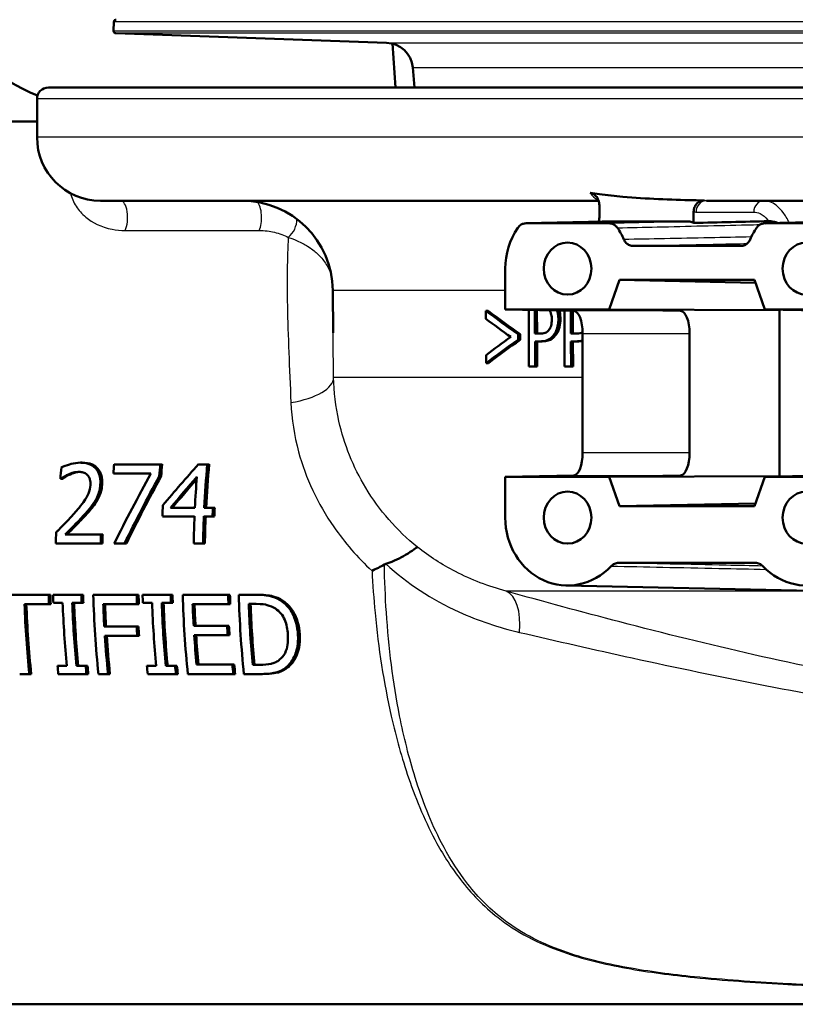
# Model space of a CAD drawing. Header units: millimetres. Extents: x 100 to 2000, y 93 to 2870.
# Tile 7 of 32: x 589 to 623, y 1505 to 1548. Entities that reach past the tile are written whole.
import ezdxf

# ---------------------------------------------------------------- set-up
doc = ezdxf.new("R2010")
doc.units = ezdxf.units.MM
doc.header["$LTSCALE"] = 10
for name, color, linetype, lineweight in [('Hatch', 7, 'Continuous', 9), ('Visible Edges(ISO)', 7, 'Continuous', 50), ('Visible Tangent Edges(ISO)', 7, 'Continuous', 25)]:
    doc.layers.add(name, color=color, linetype=linetype, lineweight=lineweight)

msp = doc.modelspace()

# ---------------------------------------------------------------- hatches: boundary and pattern name
at = {"layer": 'Hatch'}
h = msp.add_hatch(dxfattribs=at)
h.set_pattern_fill('ANSI31', color=256, scale=254, angle=90, style=0)
h.set_pattern_definition([(135, (0, 0), (-22.45064, -22.45064), [])])
edge = h.paths.add_edge_path()
edge.add_line((590.425, 1545.3), (605.755, 1545.3))
edge.add_line((605.755, 1545.3), (605.619, 1547.242))
edge.add_ellipse((605.321, 1546.079), major_axis=(1.199, -0.042), ratio=1, start_angle=77.607, end_angle=90)
edge.add_line((605.363, 1547.278), (593.404, 1547.696))
edge.add_ellipse((593.408, 1547.796), major_axis=(-0.0999, 0.0035), ratio=1, start_angle=0, end_angle=90, ccw=False)
edge.add_line((593.308, 1547.8), (593.322, 1548.199))
edge.add_ellipse((593.422, 1548.196), major_axis=(0.0035, 0.0999), ratio=1, start_angle=2, end_angle=90, ccw=False)
edge.add_line((593.422, 1548.296), (605.546, 1548.296))
edge.add_line((605.546, 1548.296), (605.475, 1549.303))
edge.add_ellipse((604.478, 1549.234), major_axis=(-0.07, 0.998), ratio=1, start_angle=270, end_angle=341)
edge.add_line((604.736, 1550.2), (594.691, 1552.891))
edge.add_ellipse((594.95, 1553.857), major_axis=(-0.966, 0.259), ratio=1, start_angle=54.5, end_angle=90, ccw=False)
edge.add_line((594.178, 1553.221), (592.514, 1555.24))
edge.add_ellipse((593.286, 1555.876), major_axis=(-0.636, 0.772), ratio=1, start_angle=54.5, end_angle=90, ccw=False)
edge.add_line((592.288, 1555.806), (592.141, 1557.903))
edge.add_ellipse((588.65, 1557.659), major_axis=(-0.244, 3.491), ratio=1, start_angle=270, end_angle=353)
edge.add_line((588.833, 1561.154), (564.358, 1562.436))
edge.add_spline(control_points=[(564.358, 1562.436), (562.726, 1562.522), (561.119, 1562.874), (558.081, 1564.082), (556.672, 1564.93), (553.938, 1567.254), (552.712, 1568.798), (550.919, 1572.269), (550.371, 1574.163), (550.201, 1576.109)], knot_values=[-2.152597, -2.152597, -2.152597, -2.152597, -1.662265, -1.662265, -1.171933, -1.171933, -0.585967, -0.585967, 0, 0, 0, 0], degree=3, periodic=0)
edge.add_line((550.201, 1576.109), (534.986, 1750.016))
edge.add_ellipse((533.491, 1749.885), major_axis=(-0.131, 1.494), ratio=1, start_angle=270, end_angle=354.5)
edge.add_line((533.504, 1751.385), (525.02, 1751.459))
edge.add_line((525.02, 1751.459), (516.067, 1751.538))
edge.add_line((516.067, 1751.538), (516.011, 1745.038))
edge.add_line((516.011, 1745.038), (517.725, 1745.023))
edge.add_ellipse((517.716, 1744.023), major_axis=(1, -0.009), ratio=1, start_angle=10, end_angle=90, ccw=False)
edge.add_line((518.702, 1744.188), (518.914, 1742.926))
edge.add_ellipse((519.407, 1743.008), major_axis=(0.083, -0.493), ratio=1, start_angle=270, end_angle=350)
edge.add_line((519.402, 1742.508), (525.54, 1742.455))
edge.add_ellipse((525.501, 1737.955), major_axis=(4.5, -0.039), ratio=1, start_angle=5.5, end_angle=90, ccw=False)
edge.add_line((529.984, 1738.347), (544.563, 1571.702))
edge.add_spline(control_points=[(544.563, 1571.702), (544.753, 1569.531), (545.297, 1567.405), (547.048, 1563.414), (548.244, 1561.575), (551.468, 1558.041), (553.582, 1556.478), (558.29, 1554.251), (560.84, 1553.608), (563.44, 1553.472)], knot_values=[-2.870129, -2.870129, -2.870129, -2.870129, -2.216354, -2.216354, -1.562578, -1.562578, -0.781289, -0.781289, 0, 0, 0, 0], degree=3, periodic=0)
edge.add_line((563.44, 1553.472), (577.941, 1552.712))
edge.add_ellipse((577.418, 1542.726), major_axis=(9.986, -0.523), ratio=1, start_angle=37.8602, end_angle=90, ccw=False)
edge.add_ellipse((593.829, 1554.157), major_axis=(5.716, -8.205), ratio=1, start_angle=270, end_angle=302.2923)
edge.add_ellipse((590.425, 1544.8), major_axis=(0.143, 0.479), ratio=1, start_angle=16.5598, end_angle=90, ccw=False)
edge = h.paths.add_edge_path()
edge.add_line((476.022, 1751.887), (467.538, 1751.961))
edge.add_ellipse((467.564, 1754.961), major_axis=(-3, 0.026), ratio=1, start_angle=5.5, end_angle=90, ccw=False)
edge.add_line((464.576, 1754.699), (464.145, 1759.622))
edge.add_ellipse((462.651, 1759.492), major_axis=(-0.131, 1.494), ratio=1, start_angle=270, end_angle=355)
edge.add_line((462.651, 1760.992), (447.525, 1760.992))
edge.add_line((447.525, 1760.992), (447.525, 1754.992))
edge.add_line((447.525, 1754.992), (449.025, 1754.992))
edge.add_line((449.025, 1754.992), (453.025, 1754.992))
edge.add_ellipse((453.025, 1753.992), major_axis=(1, 0), ratio=1, start_angle=0, end_angle=90, ccw=False)
edge.add_line((454.025, 1753.992), (454.025, 1744.041))
edge.add_line((454.025, 1744.041), (455.854, 1737.215))
edge.add_ellipse((458.752, 1737.992), major_axis=(0.776, -2.898), ratio=1, start_angle=270, end_angle=345)
edge.add_line((458.752, 1734.992), (460.898, 1734.992))
edge.add_ellipse((460.898, 1737.992), major_axis=(3, 0), ratio=1, start_angle=270, end_angle=345.7615)
edge.add_line((463.806, 1737.254), (464.487, 1739.937))
edge.add_ellipse((468.364, 1738.953), major_axis=(0.984, 3.877), ratio=1, start_angle=13.7385, end_angle=90, ccw=False)
edge.add_line((468.399, 1742.953), (481.483, 1742.839))
edge.add_ellipse((481.488, 1743.339), major_axis=(0.5, -0.004), ratio=1, start_angle=270, end_angle=350)
edge.add_line((481.979, 1743.248), (482.212, 1744.506))
edge.add_ellipse((483.196, 1744.324), major_axis=(0.182, 0.983), ratio=1, start_angle=10, end_angle=90, ccw=False)
edge.add_line((483.204, 1745.324), (484.919, 1745.309))
edge.add_line((484.919, 1745.309), (484.975, 1751.809))
edge.add_line((484.975, 1751.809), (476.022, 1751.887))
edge = h.paths.add_edge_path()
edge.add_line((705.458, 1545.3), (710.425, 1545.3))
edge.add_ellipse((710.425, 1544.8), major_axis=(0.5, 0), ratio=1, start_angle=16.5598, end_angle=90, ccw=False)
edge.add_ellipse((707.022, 1554.157), major_axis=(9.215, 3.883), ratio=1, start_angle=270, end_angle=302.2923)
edge.add_ellipse((723.433, 1542.726), major_axis=(5.716, 8.205), ratio=1, start_angle=37.8602, end_angle=90, ccw=False)
edge.add_line((722.909, 1552.712), (905.381, 1562.275))
edge.add_spline(control_points=[(905.381, 1562.275), (907.557, 1562.389), (909.7, 1562.858), (913.75, 1564.469), (915.63, 1565.6), (919.274, 1568.699), (920.909, 1570.757), (923.299, 1575.385), (924.031, 1577.91), (924.258, 1580.505)], knot_values=[-2.870129, -2.870129, -2.870129, -2.870129, -2.216354, -2.216354, -1.562578, -1.562578, -0.781289, -0.781289, 0, 0, 0, 0], degree=3, periodic=0)
edge.add_line((924.258, 1580.505), (935.37, 1707.523))
edge.add_ellipse((1034.99, 1698.808), major_axis=(8.716, 99.619), ratio=1, start_angle=77, end_angle=90, ccw=False)
edge.add_line((939.884, 1729.71), (941.439, 1734.494))
edge.add_ellipse((922.418, 1740.674), major_axis=(6.18, 19.021), ratio=1, start_angle=270, end_angle=273)
edge.add_line((941.736, 1735.498), (944.025, 1744.041))
edge.add_line((944.025, 1744.041), (944.025, 1753.992))
edge.add_ellipse((945.025, 1753.992), major_axis=(0, 1), ratio=1, start_angle=0, end_angle=90, ccw=False)
edge.add_line((945.025, 1754.992), (949.025, 1754.992))
edge.add_line((949.025, 1754.992), (950.525, 1754.992))
edge.add_line((950.525, 1754.992), (950.525, 1760.992))
edge.add_line((950.525, 1760.992), (935.4, 1760.992))
edge.add_ellipse((935.4, 1759.492), major_axis=(-1.5, 0), ratio=1, start_angle=270, end_angle=355)
edge.add_line((933.906, 1759.622), (918.62, 1584.911))
edge.add_spline(control_points=[(918.62, 1584.911), (918.478, 1583.283), (918.07, 1581.689), (916.757, 1578.696), (915.86, 1577.316), (913.442, 1574.666), (911.856, 1573.494), (908.325, 1571.824), (906.413, 1571.342), (904.462, 1571.239)], knot_values=[-2.152597, -2.152597, -2.152597, -2.152597, -1.662265, -1.662265, -1.171933, -1.171933, -0.585967, -0.585967, 0, 0, 0, 0], degree=3, periodic=0)
edge.add_line((904.462, 1571.239), (712.018, 1561.154))
edge.add_ellipse((712.201, 1557.659), major_axis=(-3.495, -0.183), ratio=1, start_angle=270, end_angle=353)
edge.add_line((708.709, 1557.903), (708.563, 1555.806))
edge.add_ellipse((707.565, 1555.876), major_axis=(-0.07, -0.998), ratio=1, start_angle=54.5, end_angle=90, ccw=False)
edge.add_line((708.337, 1555.24), (706.673, 1553.221))
edge.add_ellipse((705.901, 1553.857), major_axis=(-0.636, -0.772), ratio=1, start_angle=54.5, end_angle=90, ccw=False)
edge.add_line((706.16, 1552.891), (696.114, 1550.2))
edge.add_ellipse((696.373, 1549.234), major_axis=(-0.966, -0.259), ratio=1, start_angle=270, end_angle=341)
edge.add_line((695.376, 1549.303), (695.305, 1548.296))
edge.add_line((695.305, 1548.296), (707.429, 1548.296))
edge.add_ellipse((707.429, 1548.196), major_axis=(0.1, 0), ratio=1, start_angle=2, end_angle=90, ccw=False)
edge.add_line((707.529, 1548.199), (707.543, 1547.8))
edge.add_ellipse((707.443, 1547.796), major_axis=(0.0035, -0.0999), ratio=1, start_angle=0, end_angle=90, ccw=False)
edge.add_line((707.446, 1547.696), (695.488, 1547.278))
edge.add_ellipse((695.53, 1546.079), major_axis=(1.162, 0.298), ratio=1, start_angle=77.607, end_angle=90)
edge.add_line((695.231, 1547.242), (695.096, 1545.3))
edge.add_line((695.096, 1545.3), (705.458, 1545.3))

# ---------------------------------------------------------------- linework, layer by layer
at = {"layer": 'Visible Edges(ISO)'}
for p, q in [((593.322, 1548.199), (593.308, 1547.8)), ((605.363, 1547.278), (593.404, 1547.696)), ((605.755, 1545.3), (605.619, 1547.242)), ((606.594, 1545.3), (606.516, 1546.184)), ((590.425, 1545.3), (705.458, 1545.3)), ((589.925, 1543.1), (589.925, 1544.8)), ((584.844, 1543.8), (589.925, 1543.8)), ((614.725, 1540.3), (592.725, 1540.3)), ((708.125, 1540.3), (619.483, 1540.3)), ((614.758, 1539.562), (614.758, 1540.095)), ((618.922, 1539.319), (618.922, 1539.809)), ((618.709, 1539.376), (614.971, 1539.376)), ((615.189, 1539.3), (611.52, 1539.3)), ((625.737, 1539.3), (622.068, 1539.3)), ((621.002, 1538.3), (616.255, 1538.3)), ((610.603, 1537.3), (610.603, 1535.5)), ((615.189, 1535.5), (615.647, 1536.8)), ((615.647, 1536.8), (621.609, 1536.8)), ((615.647, 1536.8), (621.655, 1536.67)), ((621.609, 1536.8), (622.068, 1535.5)), ((602.998, 1534.458), (602.982, 1536.334)), ((609.75, 1535.433), (609.751, 1535.076)), ((609.75, 1535.433), (609.847, 1535.433)), ((610.603, 1535.5), (615.189, 1535.5)), ((613.632, 1535.432), (610.603, 1535.5)), ((611.639, 1535.476), (611.649, 1532.968)), ((611.914, 1534.426), (611.91, 1535.47)), ((612.003, 1535.468), (612.007, 1534.426)), ((613.214, 1535.441), (613.224, 1532.968)), ((613.501, 1534.426), (613.497, 1535.435)), ((613.586, 1535.433), (613.59, 1534.426)), ((615.189, 1535.5), (622.707, 1535.47)), ((618.342, 1535.432), (615.189, 1535.5)), ((622.068, 1535.5), (625.097, 1535.432)), ((622.068, 1535.5), (626.654, 1535.5)), ((622.713, 1535.485), (622.707, 1535.47)), ((622.707, 1535.47), (622.707, 1528.129)), ((611.167, 1534.159), (611.166, 1534.4)), ((611.166, 1534.4), (611.26, 1534.4)), ((611.167, 1534.159), (611.261, 1534.159)), ((611.26, 1534.4), (611.261, 1534.159)), ((611.914, 1534.426), (612.101, 1534.426)), ((613.501, 1534.426), (613.695, 1534.426)), ((614.019, 1529.167), (614.019, 1534.432)), ((618.745, 1529.167), (618.745, 1534.432)), ((611.92, 1532.968), (611.916, 1534.086)), ((612.147, 1534.086), (611.916, 1534.086)), ((612.008, 1534.086), (612.013, 1532.968)), ((612.147, 1534.086), (612.239, 1534.086)), ((613.506, 1532.968), (613.502, 1534.086)), ((613.743, 1534.086), (613.502, 1534.086)), ((613.592, 1534.086), (613.596, 1532.968)), ((613.743, 1534.086), (613.832, 1534.086)), ((609.758, 1533.483), (609.759, 1533.126)), ((609.759, 1533.126), (609.857, 1533.126)), ((611.92, 1532.968), (611.649, 1532.968)), ((611.92, 1532.968), (612.013, 1532.968)), ((613.506, 1532.968), (613.224, 1532.968)), ((613.506, 1532.968), (613.596, 1532.968)), ((591.84, 1528.727), (591.922, 1528.727)), ((595.369, 1528.653), (593.332, 1528.653)), ((595.369, 1528.653), (595.451, 1528.653)), ((597.445, 1528.653), (597.049, 1528.653)), ((597.445, 1528.653), (597.527, 1528.653)), ((593.297, 1528.242), (594.954, 1528.242)), ((595.325, 1528.129), (595.406, 1528.129)), ((610.603, 1528.1), (613.632, 1528.167)), ((610.603, 1528.1), (610.603, 1526.3)), ((615.189, 1528.1), (610.603, 1528.1)), ((615.189, 1528.1), (618.342, 1528.167)), ((615.189, 1528.1), (622.707, 1528.129)), ((615.647, 1526.8), (615.189, 1528.1)), ((622.068, 1528.1), (621.609, 1526.8)), ((625.097, 1528.167), (622.068, 1528.1)), ((626.654, 1528.1), (622.068, 1528.1)), ((622.707, 1528.129), (622.713, 1528.114)), ((590.958, 1528.018), (590.982, 1528.018)), ((590.982, 1528.018), (591.063, 1528.018)), ((596.897, 1526.733), (595.818, 1526.733)), ((597.693, 1526.733), (597.311, 1526.733)), ((597.693, 1526.733), (597.774, 1526.733)), ((615.647, 1526.8), (621.655, 1526.929)), ((621.609, 1526.8), (615.647, 1526.8)), ((595.462, 1526.356), (596.88, 1526.356)), ((597.294, 1526.356), (597.676, 1526.356)), ((597.676, 1526.356), (597.756, 1526.356)), ((592.745, 1525.559), (591.169, 1525.559)), ((592.745, 1525.559), (592.825, 1525.559)), ((590.757, 1525.153), (592.737, 1525.153)), ((592.737, 1525.153), (592.817, 1525.153)), ((593.335, 1525.153), (593.793, 1525.153)), ((593.793, 1525.153), (593.873, 1525.153)), ((596.845, 1525.153), (597.258, 1525.153)), ((597.258, 1525.153), (597.338, 1525.153)), ((615.601, 1524.3), (621.656, 1524.3)), ((613.299, 1523.3), (624.135, 1523.063)), ((590.437, 1522.891), (587.856, 1522.891)), ((590.437, 1522.891), (590.517, 1522.891)), ((591.881, 1522.891), (590.637, 1522.891)), ((591.881, 1522.891), (591.961, 1522.891)), ((594.329, 1522.891), (592.409, 1522.891)), ((594.329, 1522.891), (594.409, 1522.891)), ((595.83, 1522.891), (594.586, 1522.891)), ((595.83, 1522.891), (595.91, 1522.891)), ((598.366, 1522.891), (596.358, 1522.891)), ((598.366, 1522.891), (598.446, 1522.891)), ((599.565, 1522.891), (598.834, 1522.891)), ((599.565, 1522.891), (599.645, 1522.891)), ((589.373, 1522.477), (590.45, 1522.477)), ((590.45, 1522.477), (590.53, 1522.477)), ((590.649, 1522.533), (591.057, 1522.533)), ((591.484, 1522.533), (591.892, 1522.533)), ((591.892, 1522.533), (591.972, 1522.533)), ((592.849, 1522.477), (594.342, 1522.477)), ((594.342, 1522.477), (594.422, 1522.477)), ((594.598, 1522.533), (595.006, 1522.533)), ((595.433, 1522.533), (595.841, 1522.533)), ((595.841, 1522.533), (595.921, 1522.533)), ((596.798, 1522.477), (598.38, 1522.477)), ((598.38, 1522.477), (598.46, 1522.477)), ((599.274, 1522.488), (599.599, 1522.488)), ((598.318, 1521.518), (596.843, 1521.518)), ((598.318, 1521.518), (598.399, 1521.518)), ((594.326, 1521.49), (592.896, 1521.49)), ((592.921, 1521.075), (594.352, 1521.075)), ((594.326, 1521.49), (594.407, 1521.49)), ((594.352, 1521.075), (594.433, 1521.075)), ((596.868, 1521.104), (598.343, 1521.104)), ((598.343, 1521.104), (598.424, 1521.104)), ((598.553, 1519.805), (596.971, 1519.805)), ((598.553, 1519.805), (598.635, 1519.805)), ((599.774, 1519.793), (599.449, 1519.793)), ((589.161, 1519.391), (589.587, 1519.391)), ((589.587, 1519.391), (589.67, 1519.391)), ((591.238, 1519.748), (590.829, 1519.748)), ((590.865, 1519.391), (592.108, 1519.391)), ((592.073, 1519.748), (591.664, 1519.748)), ((592.073, 1519.748), (592.155, 1519.748)), ((592.108, 1519.391), (592.19, 1519.391)), ((592.636, 1519.391), (593.063, 1519.391)), ((593.063, 1519.391), (593.145, 1519.391)), ((595.187, 1519.748), (594.778, 1519.748)), ((594.814, 1519.391), (596.057, 1519.391)), ((596.022, 1519.748), (595.614, 1519.748)), ((596.022, 1519.748), (596.104, 1519.748)), ((596.057, 1519.391), (596.139, 1519.391)), ((596.585, 1519.391), (598.594, 1519.391)), ((598.594, 1519.391), (598.676, 1519.391)), ((599.062, 1519.391), (599.801, 1519.391)), ((599.801, 1519.391), (599.883, 1519.391)), ((600.91, 1519.671), (600.992, 1519.671)), ((584.844, 1504.8), (627.727, 1504.8))]:
    msp.add_line(p, q, dxfattribs=at)
for centre, radius, start, end in [((593.829, 1554.157), 10, 214.8602, 247.1526), ((593.422, 1548.196), 0.1, 90, 178), ((593.408, 1547.796), 0.1, 178, 268), ((605.321, 1546.079), 1.2, 5, 88), ((590.425, 1544.8), 0.5, 90, 180), ((592.725, 1543.1), 2.8, 180, 270), ((598.982, 1536.3), 4, 0.5, 90)]:
    msp.add_arc(centre, radius, start, end, dxfattribs=at)
for centre, major_axis, ratio, start_param, end_param in [((613.354, 1537.3), (0, -3), 0.917216, 4.068884, 4.712389), ((613.354, 1537.3), (0, 3), 0.917216, 5.155297, 5.355894), ((623.902, 1537.3), (0, -3), 0.917216, 4.068884, 4.269481), ((650.244, 1522.428), (-47.4, 21.408), 0.158823, 0.622403, 0.676948), ((650.244, 1522.428), (-47.201, 21.318), 0.158823, 0.619423, 0.674301), ((613.628, 1534.432), (0, -1), 0.390385, 1.570796, 3.132866), ((618.338, 1534.432), (0, 1), 0.406394, 4.712389, 6.274459), ((650.245, 1522.168), (-47.401, 21.238), 0.158024, 0.621407, 0.663867), ((650.607, 1546.617), (-47.613, -21.402), 0.158345, 5.625917, 5.668386), ((650.608, 1546.32), (-47.608, -21.502), 0.158823, 5.61333, 5.667893), ((650.607, 1546.32), (-47.409, -21.412), 0.158823, 5.615966, 5.670862), ((613.628, 1529.167), (0, -1), 0.390385, 0.008727, 1.570796), ((618.338, 1529.167), (0, 1), 0.406394, 3.150319, 4.712389), ((598.666, 1524.3), (0, -19.7), 0.398389, 4.496625, 4.522495), ((600.986, 1524.3), (0, -19.7), 0.398389, 4.489544, 4.5109), ((603.023, 1524.3), (0, 19.7), 0.398389, 1.347952, 1.375182), ((603.023, 1524.3), (0, -19.5), 0.398389, 4.48722, 4.514742), ((601.238, 1524.3), (-16.943, -19.295), 0.23448, 4.692604, 4.785648), ((605.099, 1524.3), (0, 19.7), 0.398389, 1.347952, 1.446946), ((605.099, 1524.3), (0, -19.5), 0.398389, 4.48722, 4.587262), ((600.77, 1524.3), (-10.554, -19.415), 0.316627, 4.681349, 4.839485), ((601.235, 1524.3), (-10.386, -19.42), 0.318782, 4.685648, 4.837909), ((601.235, 1524.3), (-10.281, -19.223), 0.318782, 4.683615, 4.837464), ((601.684, 1524.3), (-16.82, -19.296), 0.235962, 4.721091, 4.791388), ((604.685, 1524.3), (0, -19.7), 0.398389, 4.518242, 4.588539), ((601.684, 1524.3), (-16.649, -19.1), 0.235962, 4.724443, 4.790111), ((603.268, 1524.3), (0, -19.7), 0.398389, 4.582588, 4.607813), ((605.482, 1524.3), (0, 19.7), 0.398389, 1.446946, 1.466221), ((605.482, 1524.3), (0, -19.5), 0.398389, 4.587262, 4.606737), ((604.685, 1524.3), (0, -19.7), 0.398389, 4.607813, 4.669036), ((605.099, 1524.3), (0, 19.7), 0.398389, 1.466221, 1.527443), ((605.099, 1524.3), (0, -19.5), 0.398389, 4.606737, 4.668591), ((613.354, 1526.3), (0, -3), 0.917216, 4.712389, 7.058381), ((623.902, 1526.3), (0, -3), 0.917216, 5.50799, 7.853982), ((598.598, 1524.3), (0, -19.7), 0.398389, 4.6438, 4.669036), ((600.578, 1524.3), (0, 19.7), 0.398389, 1.506825, 1.527443), ((600.578, 1524.3), (0, -19.5), 0.398389, 4.64776, 4.668591), ((598.265, 1524.3), (0, 19.7), 0.398389, 1.642373, 1.663465), ((598.265, 1524.3), (0, -19.5), 0.398389, 4.784701, 4.806011), ((598.465, 1524.3), (0, -19.7), 0.398389, 4.783966, 4.802166), ((599.709, 1524.3), (0, 19.7), 0.398389, 1.642373, 1.660574), ((599.709, 1524.3), (0, -19.5), 0.398389, 4.784701, 4.80309), ((600.237, 1524.3), (0, -19.7), 0.398389, 4.783966, 4.964223), ((602.157, 1524.3), (0, 19.7), 0.398389, 1.642373, 1.663465), ((602.157, 1524.3), (0, -19.5), 0.398389, 4.784701, 4.806011), ((602.414, 1524.3), (0, -19.7), 0.398389, 4.783966, 4.802166), ((603.658, 1524.3), (0, 19.7), 0.398389, 1.642373, 1.660574), ((603.658, 1524.3), (0, -19.5), 0.398389, 4.784701, 4.80309), ((604.186, 1524.3), (0, -19.7), 0.398389, 4.783966, 4.964223), ((606.194, 1524.3), (0, 19.7), 0.398389, 1.642373, 1.663465), ((606.194, 1524.3), (0, -19.5), 0.398389, 4.784701, 4.806011), ((606.663, 1524.3), (0, -19.7), 0.398389, 4.783966, 4.964223), ((597.188, 1524.3), (0, 19.7), 0.398389, 1.663465, 1.822631), ((597.188, 1524.3), (0, -19.5), 0.398389, 4.806011, 4.966863), ((598.874, 1524.3), (0, -19.7), 0.398389, 4.802166, 4.945536), ((599.3, 1524.3), (0, 19.7), 0.398389, 1.660574, 1.803943), ((599.3, 1524.3), (0, -19.5), 0.398389, 4.80309, 4.947972), ((600.664, 1524.3), (0, 19.7), 0.398389, 1.663465, 1.713924), ((600.664, 1524.3), (0, -19.5), 0.398389, 4.806011, 4.856995), ((602.823, 1524.3), (0, -19.7), 0.398389, 4.802166, 4.945536), ((603.249, 1524.3), (0, 19.7), 0.398389, 1.660574, 1.803943), ((603.249, 1524.3), (0, -19.5), 0.398389, 4.80309, 4.947972), ((604.613, 1524.3), (0, 19.7), 0.398389, 1.663465, 1.71247), ((604.613, 1524.3), (0, -19.5), 0.398389, 4.806011, 4.855525), ((607.089, 1524.3), (0, 19.7), 0.398389, 1.662887, 1.801576), ((607.089, 1524.3), (0, -19.5), 0.398389, 4.805427, 4.945579), ((606.088, 1524.3), (0, 19.7), 0.398389, 1.71247, 1.733737), ((606.088, 1524.3), (0, -19.5), 0.398389, 4.855525, 4.877016), ((600.664, 1524.3), (0, 19.7), 0.398389, 1.735196, 1.822631), ((600.664, 1524.3), (0, -19.5), 0.398389, 4.87849, 4.966863), ((602.094, 1524.3), (0, 19.7), 0.398389, 1.713924, 1.735196), ((602.094, 1524.3), (0, -19.5), 0.398389, 4.856995, 4.87849), ((604.613, 1524.3), (0, 19.7), 0.398389, 1.733737, 1.800984), ((604.613, 1524.3), (0, -19.5), 0.398389, 4.877016, 4.944981), ((606.194, 1524.3), (0, 19.7), 0.398389, 1.800984, 1.822631), ((606.194, 1524.3), (0, -19.5), 0.398389, 4.944981, 4.966863), ((598.465, 1524.3), (0, -19.7), 0.398389, 4.945536, 4.964223), ((599.709, 1524.3), (0, 19.7), 0.398389, 1.803943, 1.822631), ((599.709, 1524.3), (0, -19.5), 0.398389, 4.947972, 4.966863), ((602.414, 1524.3), (0, -19.7), 0.398389, 4.945536, 4.964223), ((603.658, 1524.3), (0, 19.7), 0.398389, 1.803943, 1.822631), ((603.658, 1524.3), (0, -19.5), 0.398389, 4.947972, 4.966863)]:
    msp.add_ellipse(centre, major_axis=major_axis, ratio=ratio, start_param=start_param, end_param=end_param, dxfattribs=at)
for centre in [(613.354, 1537.3), (623.902, 1537.3), (613.354, 1526.3), (623.902, 1526.3)]:
    msp.add_ellipse(centre, major_axis=(0, 1.15), ratio=0.917216, dxfattribs=at)
for points in [[(614.355, 1540.645), (614.489, 1540.626), (614.623, 1540.607), (614.758, 1540.59)], [(618.922, 1540.319), (619.078, 1540.316), (619.233, 1540.313), (619.387, 1540.311)], [(614.725, 1539.376), (614.725, 1539.374), (614.724, 1539.372), (614.723, 1539.37)], [(614.962, 1539.376), (614.965, 1539.376), (614.968, 1539.376), (614.971, 1539.376)], [(618.922, 1539.319), (620.028, 1539.343), (621.135, 1539.368), (622.241, 1539.393)], [(613.743, 1534.086), (613.833, 1534.086), (613.929, 1534.095), (614.019, 1534.122)], [(614.018, 1534.101), (613.965, 1534.092), (613.903, 1534.086), (613.832, 1534.086)], [(605.335, 1524.255), (605.311, 1524.246), (605.287, 1524.236), (605.263, 1524.224)]]:
    msp.add_open_spline(points, degree=3, dxfattribs=at)
for points, knots in [([(614.758, 1540.095), (614.758, 1540.172), (614.744, 1540.249), (614.692, 1540.39), (614.654, 1540.453), (614.572, 1540.543), (614.533, 1540.575), (614.447, 1540.623), (614.402, 1540.638), (614.355, 1540.645)], [0, 0, 0, 0, 0.0231871, 0.0231871, 0.04554032, 0.04554032, 0.06149268, 0.06149268, 0.07706998, 0.07706998, 0.07706998, 0.07706998]), ([(614.758, 1540.59), (615.102, 1540.546), (615.448, 1540.509), (616.838, 1540.384), (617.894, 1540.341), (618.922, 1540.319)], [6.4511047, 6.4511047, 6.4511047, 6.4511047, 6.5576453, 6.5576453, 6.8757407, 6.8757407, 6.8757407, 6.8757407]), ([(619.387, 1540.311), (619.328, 1540.312), (619.268, 1540.3), (619.158, 1540.252), (619.107, 1540.217), (619.021, 1540.127), (618.986, 1540.073), (618.949, 1539.981), (618.939, 1539.948), (618.926, 1539.879), (618.922, 1539.844), (618.922, 1539.809)], [0, 0, 0, 0, 0.01946797, 0.01946797, 0.0389622, 0.0389622, 0.0585255, 0.0585255, 0.06903009, 0.06903009, 0.07953121, 0.07953121, 0.07953121, 0.07953121]), ([(614.962, 1539.376), (614.732, 1539.371), (614.502, 1539.366), (614.041, 1539.355), (613.811, 1539.35), (613.351, 1539.34), (613.121, 1539.335), (612.661, 1539.325), (612.431, 1539.32), (611.971, 1539.31), (611.741, 1539.305), (611.511, 1539.299)], [1.2217344, 1.2217344, 1.2217344, 1.2217344, 1.3967427, 1.3967427, 1.571751, 1.571751, 1.7467593, 1.7467593, 1.9217676, 1.9217676, 2.0967758, 2.0967758, 2.0967758, 2.0967758]), ([(614.725, 1539.376), (614.728, 1539.382), (614.73, 1539.388), (614.749, 1539.448), (614.758, 1539.505), (614.758, 1539.562)], [0.0152387, 0.0152387, 0.0152387, 0.0152387, 0.01716308, 0.01716308, 0.03432649, 0.03432649, 0.03432649, 0.03432649]), ([(618.709, 1539.376), (618.769, 1539.376), (618.828, 1539.363), (618.897, 1539.333), (618.91, 1539.326), (618.922, 1539.319)], [0, 0, 0, 0, 0.01953173, 0.01953173, 0.02420662, 0.02420662, 0.02420662, 0.02420662]), ([(622.059, 1539.299), (622.289, 1539.305), (622.519, 1539.31), (622.979, 1539.32), (623.209, 1539.325), (623.669, 1539.335), (623.899, 1539.34), (624.359, 1539.35), (624.589, 1539.355), (625.05, 1539.366), (625.28, 1539.371), (625.51, 1539.376)], [0.0500167, 0.0500167, 0.0500167, 0.0500167, 0.225025, 0.225025, 0.4000333, 0.4000333, 0.5750416, 0.5750416, 0.7500498, 0.7500498, 0.9250581, 0.9250581, 0.9250581, 0.9250581]), ([(622.241, 1539.393), (622.298, 1539.394), (622.367, 1539.389), (622.513, 1539.36), (622.579, 1539.341), (622.644, 1539.312)], [-0.08039205, -0.08039205, -0.08039205, -0.08039205, -0.04361171, -0.04361171, -0.01388841, -0.01388841, -0.01388841, -0.01388841]), ([(611.153, 1539.1), (611.189, 1539.152), (611.234, 1539.196), (611.32, 1539.252), (611.358, 1539.27), (611.438, 1539.293), (611.479, 1539.3), (611.52, 1539.3)], [0, 0, 0, 0, 0.01953171, 0.01953171, 0.03299813, 0.03299813, 0.04646462, 0.04646462, 0.04646462, 0.04646462]), ([(615.189, 1539.3), (615.249, 1539.3), (615.308, 1539.287), (615.401, 1539.245), (615.437, 1539.222), (615.502, 1539.168), (615.531, 1539.135), (615.556, 1539.1)], [0, 0, 0, 0, 0.01953174, 0.01953174, 0.03299813, 0.03299813, 0.04646462, 0.04646462, 0.04646462, 0.04646462]), ([(621.701, 1539.1), (621.737, 1539.152), (621.782, 1539.196), (621.868, 1539.252), (621.906, 1539.27), (621.986, 1539.293), (622.027, 1539.3), (622.068, 1539.3)], [0, 0, 0, 0, 0.01953171, 0.01953171, 0.03299813, 0.03299813, 0.04646462, 0.04646462, 0.04646462, 0.04646462]), ([(615.841, 1538.585), (615.866, 1538.526), (615.902, 1538.474), (615.988, 1538.388), (616.037, 1538.355), (616.142, 1538.311), (616.198, 1538.3), (616.255, 1538.3)], [0, 0, 0, 0, 0.01953199, 0.01953199, 0.03804506, 0.03804506, 0.05655825, 0.05655825, 0.05655825, 0.05655825]), ([(621.002, 1538.3), (621.062, 1538.3), (621.121, 1538.312), (621.228, 1538.36), (621.276, 1538.394), (621.358, 1538.479), (621.392, 1538.529), (621.416, 1538.585)], [0, 0, 0, 0, 0.01953197, 0.01953197, 0.03804508, 0.03804508, 0.05655825, 0.05655825, 0.05655825, 0.05655825]), ([(612.552, 1535.456), (612.563, 1535.441), (612.573, 1535.424), (612.599, 1535.376), (612.618, 1535.334), (612.651, 1535.204), (612.658, 1535.128), (612.658, 1535.051)], [-0.05359693, -0.05359693, -0.05359693, -0.05359693, -0.0421133, -0.0421133, -0.02291149, -0.02291149, 0, 0, 0, 0]), ([(612.949, 1535.063), (612.948, 1535.13), (612.945, 1535.196), (612.928, 1535.321), (612.916, 1535.378), (612.898, 1535.438), (612.897, 1535.443), (612.895, 1535.448)], [-0.08633831, -0.08633831, -0.08633831, -0.08633831, -0.06646762, -0.06646762, -0.04831688, -0.04831688, -0.04662874, -0.04662874, -0.04662874, -0.04662874]), ([(612.986, 1535.446), (612.996, 1535.416), (613.002, 1535.392), (613.029, 1535.277), (613.039, 1535.17), (613.039, 1535.063)], [0.0522987, 0.0522987, 0.0522987, 0.0522987, 0.0692024, 0.0692024, 0.1850888, 0.1850888, 0.1850888, 0.1850888]), ([(612.658, 1535.051), (612.658, 1535.002), (612.656, 1534.952), (612.643, 1534.848), (612.633, 1534.807), (612.605, 1534.713), (612.575, 1534.656), (612.541, 1534.606)], [-0.039334, -0.039334, -0.039334, -0.039334, -0.03161536, -0.03161536, -0.02253786, -0.02253786, 0, 0, 0, 0]), ([(612.767, 1534.397), (612.813, 1534.461), (612.85, 1534.537), (612.903, 1534.69), (612.928, 1534.784), (612.946, 1534.956), (612.949, 1535.01), (612.949, 1535.063)], [-0.09892143, -0.09892143, -0.09892143, -0.09892143, -0.05245471, -0.05245471, -0.01610702, -0.01610702, 0, 0, 0, 0]), ([(613.039, 1535.063), (613.04, 1534.942), (613.026, 1534.826), (612.984, 1534.66), (612.964, 1534.598), (612.913, 1534.484), (612.887, 1534.438), (612.858, 1534.397)], [0, 0, 0, 0, 0.03632568, 0.03632568, 0.05395995, 0.05395995, 0.06828152, 0.06828152, 0.06828152, 0.06828152]), ([(612.541, 1534.606), (612.519, 1534.572), (612.493, 1534.543), (612.426, 1534.488), (612.39, 1534.473), (612.292, 1534.435), (612.194, 1534.426), (612.101, 1534.426)], [-0.06675503, -0.06675503, -0.06675503, -0.06675503, -0.05858064, -0.05858064, -0.0471158, -0.0471158, 0, 0, 0, 0]), ([(612.147, 1534.086), (612.246, 1534.086), (612.352, 1534.098), (612.543, 1534.172), (612.613, 1534.226), (612.705, 1534.316), (612.737, 1534.354), (612.767, 1534.397)], [-0.0870569, -0.0870569, -0.0870569, -0.0870569, -0.05269877, -0.05269877, -0.01978958, -0.01978958, 0, 0, 0, 0]), ([(612.858, 1534.397), (612.8, 1534.314), (612.734, 1534.249), (612.577, 1534.142), (612.452, 1534.086), (612.239, 1534.086)], [0, 0, 0, 0, 0.038351, 0.038351, 0.08467074, 0.08467074, 0.08467074, 0.08467074]), ([(614.018, 1534.484), (614.001, 1534.475), (613.986, 1534.469), (613.894, 1534.435), (613.792, 1534.426), (613.695, 1534.426)], [-0.05143285, -0.05143285, -0.05143285, -0.05143285, -0.04577876, -0.04577876, 0, 0, 0, 0]), ([(591.84, 1528.727), (591.703, 1528.727), (591.565, 1528.706), (591.358, 1528.652), (591.193, 1528.605), (591.037, 1528.536), (591.018, 1528.527), (590.999, 1528.517)], [-0.1419572, -0.1419572, -0.1419572, -0.1419572, -0.0531706, -0.0531706, -0.0065963, -0.0065963, 0, 0, 0, 0]), ([(592.719, 1527.766), (592.727, 1527.877), (592.723, 1527.989), (592.68, 1528.202), (592.642, 1528.299), (592.547, 1528.442), (592.479, 1528.528), (592.255, 1528.666), (592.132, 1528.702), (591.951, 1528.724), (591.896, 1528.727), (591.84, 1528.727)], [-0.2476828, -0.2476828, -0.2476828, -0.2476828, -0.1767846, -0.1767846, -0.1064517, -0.1064517, -0.0604457, -0.0604457, -0.0180963, -0.0180963, 0, 0, 0, 0]), ([(591.922, 1528.727), (592.072, 1528.727), (592.222, 1528.705), (592.478, 1528.592), (592.558, 1528.519), (592.677, 1528.382), (592.726, 1528.292), (592.779, 1528.126), (592.792, 1528.058), (592.806, 1527.915), (592.806, 1527.84), (592.8, 1527.766)], [0, 0, 0, 0, 0.0490472, 0.0490472, 0.0938901, 0.0938901, 0.1513894, 0.1513894, 0.1880082, 0.1880082, 0.2268139, 0.2268139, 0.2268139, 0.2268139]), ([(590.982, 1528.018), (591.021, 1528.046), (591.068, 1528.078), (591.145, 1528.127), (591.199, 1528.161), (591.285, 1528.2), (591.297, 1528.206), (591.309, 1528.211)], [-0.05834744, -0.05834744, -0.05834744, -0.05834744, -0.02979707, -0.02979707, -0.0041484, -0.0041484, 0, 0, 0, 0]), ([(591.39, 1528.211), (591.329, 1528.185), (591.269, 1528.153), (591.161, 1528.085), (591.111, 1528.053), (591.063, 1528.018)], [0, 0, 0, 0, 0.02113555, 0.02113555, 0.03944269, 0.03944269, 0.03944269, 0.03944269]), ([(591.309, 1528.211), (591.384, 1528.243), (591.545, 1528.311), (591.744, 1528.321), (591.759, 1528.321), (591.773, 1528.321)], [-0.06473526, -0.06473526, -0.06473526, -0.06473526, -0.00483497, -0.00483497, 0, 0, 0, 0]), ([(591.813, 1528.32), (591.749, 1528.317), (591.685, 1528.307), (591.586, 1528.281), (591.499, 1528.258), (591.39, 1528.211)], [0.00452955, 0.00452955, 0.00452955, 0.00452955, 0.02557045, 0.02557045, 0.03726561, 0.03726561, 0.03726561, 0.03726561]), ([(591.773, 1528.321), (591.841, 1528.321), (591.907, 1528.313), (592.028, 1528.274), (592.081, 1528.245), (592.136, 1528.197), (592.146, 1528.189), (592.155, 1528.18)], [-0.04640614, -0.04640614, -0.04640614, -0.04640614, -0.02444093, -0.02444093, -0.00422693, -0.00422693, 0, 0, 0, 0]), ([(592.155, 1528.18), (592.176, 1528.158), (592.194, 1528.134), (592.227, 1528.08), (592.24, 1528.05), (592.268, 1527.97), (592.284, 1527.899), (592.282, 1527.777), (592.282, 1527.759), (592.28, 1527.74)], [-0.07595681, -0.07595681, -0.07595681, -0.07595681, -0.05695164, -0.05695164, -0.03713616, -0.03713616, -0.00568208, -0.00568208, 0, 0, 0, 0]), ([(592.28, 1527.74), (592.271, 1527.612), (592.242, 1527.488), (592.148, 1527.252), (592.082, 1527.136), (591.896, 1526.876), (591.804, 1526.762), (591.669, 1526.602), (591.622, 1526.547), (591.574, 1526.492)], [-0.1762842, -0.1762842, -0.1762842, -0.1762842, -0.1189949, -0.1189949, -0.063639, -0.063639, -0.0221708, -0.0221708, 0, 0, 0, 0]), ([(592.508, 1527.065), (592.561, 1527.156), (592.604, 1527.252), (592.663, 1527.425), (592.695, 1527.534), (592.715, 1527.713), (592.717, 1527.739), (592.719, 1527.766)], [-0.1183689, -0.1183689, -0.1183689, -0.1183689, -0.0546036, -0.0546036, -0.0080397, -0.0080397, 0, 0, 0, 0]), ([(592.8, 1527.766), (592.792, 1527.658), (592.776, 1527.55), (592.72, 1527.344), (592.671, 1527.206), (592.588, 1527.065)], [0, 0, 0, 0, 0.03280567, 0.03280567, 0.06395514, 0.06395514, 0.06395514, 0.06395514]), ([(592.049, 1526.467), (592.334, 1526.781), (592.456, 1526.978), (592.485, 1527.025), (592.497, 1527.045), (592.508, 1527.065)], [-0.01663375, -0.01663375, -0.01663375, -0.01663375, -0.00696029, -0.00696029, 0, 0, 0, 0]), ([(592.588, 1527.065), (592.533, 1526.967), (592.47, 1526.875), (592.364, 1526.74), (592.266, 1526.617), (592.129, 1526.467)], [0, 0, 0, 0, 0.03373719, 0.03373719, 0.05213015, 0.05213015, 0.05213015, 0.05213015]), ([(591.574, 1526.492), (591.45, 1526.351), (591.244, 1526.126), (590.825, 1525.707), (590.797, 1525.678), (590.768, 1525.65)], [-0.1835244, -0.1835244, -0.1835244, -0.1835244, -0.0124621, -0.0124621, 0, 0, 0, 0]), ([(591.169, 1525.559), (591.35, 1525.738), (591.698, 1526.079), (591.992, 1526.403), (592.02, 1526.435), (592.049, 1526.467)], [-0.1339283, -0.1339283, -0.1339283, -0.1339283, -0.0130512, -0.0130512, 0, 0, 0, 0]), ([(592.129, 1526.467), (591.996, 1526.317), (591.858, 1526.171), (591.594, 1525.902), (591.392, 1525.7), (591.249, 1525.559)], [0, 0, 0, 0, 0.0610723, 0.0610723, 0.1160554, 0.1160554, 0.1160554, 0.1160554]), ([(605.335, 1524.255), (605.687, 1524.375), (605.977, 1524.521), (606.356, 1524.744), (606.476, 1524.826), (606.649, 1524.948), (606.701, 1524.986), (606.726, 1524.993), (606.726, 1524.993), (606.727, 1524.993)], [0, 0, 0, 0, 0.135429, 0.135429, 0.2291226, 0.2291226, 0.3226155, 0.3226155, 0.3234283, 0.3234283, 0.3234283, 0.3234283]), ([(604.718, 1523.951), (604.719, 1523.952), (604.72, 1523.952), (604.816, 1523.997), (604.908, 1524.042), (605.089, 1524.133), (605.178, 1524.178), (605.263, 1524.224)], [-0.00031471, -0.00031471, -0.00031471, -0.00031471, 0, 0, 0.03382091, 0.03382091, 0.06838649, 0.06838649, 0.06838649, 0.06838649]), ([(615.601, 1524.3), (615.542, 1524.3), (615.483, 1524.287), (615.373, 1524.238), (615.323, 1524.202), (615.28, 1524.157)], [0, 0, 0, 0, 0.01943963, 0.01943963, 0.03887925, 0.03887925, 0.03887925, 0.03887925]), ([(621.977, 1524.157), (621.934, 1524.202), (621.884, 1524.238), (621.774, 1524.287), (621.715, 1524.3), (621.656, 1524.3)], [0, 0, 0, 0, 0.01943961, 0.01943961, 0.03887925, 0.03887925, 0.03887925, 0.03887925]), ([(600.724, 1522.613), (600.602, 1522.698), (600.466, 1522.758), (600.227, 1522.834), (600.061, 1522.876), (599.679, 1522.89), (599.622, 1522.891), (599.565, 1522.891)], [-0.2689792, -0.2689792, -0.2689792, -0.2689792, -0.1246788, -0.1246788, -0.0185618, -0.0185618, 0, 0, 0, 0]), ([(599.645, 1522.891), (599.891, 1522.891), (600.154, 1522.875), (600.454, 1522.79), (600.637, 1522.73), (600.804, 1522.613)], [0, 0, 0, 0, 0.0804354, 0.0804354, 0.1189829, 0.1189829, 0.1189829, 0.1189829]), ([(599.599, 1522.488), (599.856, 1522.488), (600.004, 1522.459), (600.215, 1522.405), (600.338, 1522.352), (600.456, 1522.278)], [-0.0701076, -0.0701076, -0.0701076, -0.0701076, -0.04348213, -0.04348213, 0, 0, 0, 0]), ([(601.447, 1521.138), (601.436, 1521.306), (601.412, 1521.476), (601.32, 1521.83), (601.257, 1521.967), (601.108, 1522.24), (600.99, 1522.392), (600.805, 1522.552), (600.765, 1522.584), (600.724, 1522.613)], [-0.1393431, -0.1393431, -0.1393431, -0.1393431, -0.1096099, -0.1096099, -0.0757219, -0.0757219, -0.0158145, -0.0158145, 0, 0, 0, 0]), ([(600.804, 1522.613), (600.962, 1522.501), (601.096, 1522.362), (601.284, 1522.077), (601.37, 1521.919), (601.488, 1521.513), (601.516, 1521.324), (601.528, 1521.138)], [0, 0, 0, 0, 0.0606646, 0.0606646, 0.1031843, 0.1031843, 0.1376899, 0.1376899, 0.1376899, 0.1376899]), ([(600.456, 1522.278), (600.545, 1522.22), (600.624, 1522.149), (600.764, 1521.979), (600.82, 1521.882), (600.95, 1521.579), (600.988, 1521.358), (601.002, 1521.143)], [-0.1321639, -0.1321639, -0.1321639, -0.1321639, -0.0989819, -0.0989819, -0.0651564, -0.0651564, 0, 0, 0, 0]), ([(601.002, 1521.143), (601.012, 1520.986), (601.011, 1520.825), (600.973, 1520.572), (600.943, 1520.442), (600.817, 1520.198), (600.738, 1520.103), (600.64, 1520.026)], [-0.1605695, -0.1605695, -0.1605695, -0.1605695, -0.0888094, -0.0888094, -0.0416291, -0.0416291, 0, 0, 0, 0]), ([(600.91, 1519.671), (601, 1519.741), (601.078, 1519.823), (601.217, 1520.016), (601.275, 1520.126), (601.381, 1520.392), (601.451, 1520.625), (601.453, 1521.016), (601.451, 1521.077), (601.447, 1521.138)], [-0.2712988, -0.2712988, -0.2712988, -0.2712988, -0.1970984, -0.1970984, -0.1192049, -0.1192049, -0.0185952, -0.0185952, 0, 0, 0, 0]), ([(601.528, 1521.138), (601.542, 1520.921), (601.53, 1520.708), (601.44, 1520.311), (601.373, 1520.156), (601.22, 1519.89), (601.117, 1519.769), (600.992, 1519.671)], [0, 0, 0, 0, 0.0659312, 0.0659312, 0.1275858, 0.1275858, 0.1981637, 0.1981637, 0.1981637, 0.1981637]), ([(600.64, 1520.026), (600.586, 1519.982), (600.528, 1519.944), (600.378, 1519.871), (600.303, 1519.851), (600.111, 1519.806), (599.938, 1519.793), (599.774, 1519.793)], [-0.07437419, -0.07437419, -0.07437419, -0.07437419, -0.06578027, -0.06578027, -0.05370853, -0.05370853, 0, 0, 0, 0]), ([(599.801, 1519.391), (599.99, 1519.391), (600.204, 1519.401), (600.485, 1519.456), (600.637, 1519.495), (600.852, 1519.63), (600.881, 1519.65), (600.91, 1519.671)], [-0.2238475, -0.2238475, -0.2238475, -0.2238475, -0.085264, -0.085264, -0.0119779, -0.0119779, 0, 0, 0, 0]), ([(600.992, 1519.671), (600.879, 1519.589), (600.757, 1519.522), (600.527, 1519.445), (600.323, 1519.391), (599.883, 1519.391)], [0, 0, 0, 0, 0.0469973, 0.0469973, 0.08130471, 0.08130471, 0.08130471, 0.08130471])]:
    msp.add_open_spline(points, degree=3, knots=knots, dxfattribs=at)
at = {"layer": 'Visible Tangent Edges(ISO)'}
for p, q in [((707.529, 1548.199), (593.322, 1548.199)), ((593.308, 1547.8), (707.543, 1547.8)), ((707.446, 1547.696), (593.404, 1547.696)), ((605.363, 1547.278), (695.488, 1547.278)), ((606.516, 1546.184), (694.334, 1546.184)), ((710.925, 1544.8), (589.925, 1544.8)), ((710.925, 1543.1), (589.925, 1543.1)), ((619.025, 1539.8), (621.572, 1539.8)), ((593.821, 1538.985), (599.739, 1538.985)), ((621.021, 1538.3), (621.002, 1538.3)), ((610.603, 1536.334), (602.982, 1536.334)), ((618.342, 1535.432), (613.632, 1535.432)), ((612.949, 1535.063), (613.039, 1535.063)), ((612.767, 1534.397), (612.858, 1534.397)), ((614.019, 1534.432), (618.745, 1534.432)), ((614.019, 1532.493), (603.024, 1532.493)), ((618.745, 1529.167), (614.019, 1529.167)), ((591.309, 1528.211), (591.39, 1528.211)), ((613.632, 1528.167), (618.342, 1528.167)), ((592.719, 1527.766), (592.8, 1527.766)), ((592.508, 1527.065), (592.588, 1527.065)), ((592.049, 1526.467), (592.129, 1526.467)), ((621.656, 1524.3), (621.674, 1524.299)), ((624.008, 1523.052), (610.639, 1523.052)), ((600.724, 1522.613), (600.804, 1522.613)), ((601.447, 1521.138), (601.528, 1521.138))]:
    msp.add_line(p, q, dxfattribs=at)
for centre, major_axis, ratio, start_param, end_param in [((593.624, 1539.55), (0, 0.75), 0.398389, 3.859648, 6.283185), ((599.543, 1539.55), (0, -0.75), 0.398389, 0.718056, 2.747642), ((619.483, 1539.8), (0, 0.5), 0.91569, 0, 1.570796), ((622.03, 1539.8), (0, 0.5), 0.91569, 0, 1.570796), ((600.82, 1539.234), (0.356, 0.66), 0.687835, 4.163975, 5.437633), ((600.025, 1532.467), (3, 0.051), 0.396621, 5.086008, 6.262307), ((609.893, 1520.67), (0.674, 2.407), 0.48898, 5.080931, 6.220549)]:
    msp.add_ellipse(centre, major_axis=major_axis, ratio=ratio, start_param=start_param, end_param=end_param, dxfattribs=at)
for points, knots in [([(614.355, 1540.645), (614.447, 1540.509), (614.545, 1540.412), (614.671, 1540.344), (614.693, 1540.333), (614.716, 1540.325)], [0.4043244, 0.4043244, 0.4043244, 0.4043244, 0.506013, 0.506013, 0.5284487, 0.5284487, 0.5284487, 0.5284487]), ([(591.405, 1540.628), (591.453, 1540.435), (591.534, 1540.241), (591.762, 1539.883), (591.903, 1539.718), (592.368, 1539.331), (592.757, 1539.13), (593.425, 1539.004), (593.619, 1538.985), (593.821, 1538.985)], [0.4158518, 0.4158518, 0.4158518, 0.4158518, 0.5393017, 0.5393017, 0.6505332, 0.6505332, 0.8295702, 0.8295702, 0.8957353, 0.8957353, 0.8957353, 0.8957353]), ([(623.148, 1539.323), (623.062, 1539.498), (622.968, 1539.652), (622.711, 1539.991), (622.541, 1540.139), (622.254, 1540.274), (622.142, 1540.3), (622.03, 1540.3)], [0.1282834, 0.1282834, 0.1282834, 0.1282834, 0.1983764, 0.1983764, 0.3099213, 0.3099213, 0.3796369, 0.3796369, 0.3796369, 0.3796369]), ([(621.572, 1539.8), (621.666, 1539.8), (621.76, 1539.777), (621.972, 1539.673), (622.088, 1539.577), (622.197, 1539.447)], [-0.3796369, -0.3796369, -0.3796369, -0.3796369, -0.3099213, -0.3099213, -0.2198703, -0.2198703, -0.2198703, -0.2198703]), ([(611.52, 1539.3), (611.781, 1539.305), (612.042, 1539.311), (612.629, 1539.324), (612.956, 1539.331), (613.283, 1539.339), (613.845, 1539.351), (614.408, 1539.363), (614.971, 1539.376)], [-2.0967802, -2.0967802, -2.0967802, -2.0967802, -1.8983053, -1.8983053, -1.6498181, -1.6498181, -1.6498181, -1.2217387, -1.2217387, -1.2217387, -1.2217387]), ([(618.709, 1539.376), (618.122, 1539.363), (617.534, 1539.35), (616.361, 1539.325), (615.775, 1539.312), (615.189, 1539.3)], [-0.9250539, -0.9250539, -0.9250539, -0.9250539, -0.48688, -0.48688, -0.0500124, -0.0500124, -0.0500124, -0.0500124]), ([(622.068, 1539.3), (622.628, 1539.312), (623.187, 1539.324), (624.338, 1539.35), (624.928, 1539.363), (625.519, 1539.376)], [0.0500124, 0.0500124, 0.0500124, 0.0500124, 0.4757914, 0.4757914, 0.9250539, 0.9250539, 0.9250539, 0.9250539]), ([(599.739, 1538.985), (599.977, 1538.985), (600.204, 1538.956), (600.634, 1538.854), (600.839, 1538.776), (601.022, 1538.681)], [-0.1631056, -0.1631056, -0.1631056, -0.1631056, -0.0853447, -0.0853447, 0, 0, 0, 0]), ([(615.556, 1539.1), (616.141, 1539.113), (616.726, 1539.127), (617.981, 1539.156), (618.651, 1539.172), (619.32, 1539.188), (619.973, 1539.203), (620.626, 1539.218), (621.474, 1539.238), (621.668, 1539.242), (621.863, 1539.247)], [0.050012, 0.050012, 0.050012, 0.050012, 0.48688, 0.48688, 0.986794, 0.986794, 0.986794, 1.474337, 1.474337, 1.619656, 1.619656, 1.619656, 1.619656]), ([(601.022, 1538.681), (600.967, 1537.77), (600.96, 1536.758), (601.007, 1534.345), (601.072, 1532.905), (601.138, 1531.378)], [13.27574, 13.27574, 13.27574, 13.27574, 13.755642, 13.755642, 14.331546, 14.331546, 14.331546, 14.331546]), ([(601.022, 1538.681), (601.166, 1538.633), (601.293, 1538.584), (601.59, 1538.453), (601.742, 1538.371), (602.042, 1538.184), (602.181, 1538.076), (602.445, 1537.83), (602.562, 1537.69), (602.761, 1537.388), (602.84, 1537.224), (602.909, 1537.013), (602.921, 1536.972), (602.932, 1536.932)], [0, 0, 0, 0, 0.0497353, 0.0497353, 0.1293117, 0.1293117, 0.2287665, 0.2287665, 0.3484438, 0.3484438, 0.4781353, 0.4781353, 0.5081614, 0.5081614, 0.5081614, 0.5081614]), ([(621.468, 1538.697), (620.853, 1538.685), (620.238, 1538.673), (619.623, 1538.66), (618.959, 1538.647), (618.295, 1538.634), (617.034, 1538.609), (616.437, 1538.597), (615.841, 1538.585)], [0.530073, 0.530073, 0.530073, 0.530073, 0.987022, 0.987022, 0.987022, 1.480533, 1.480533, 1.924032, 1.924032, 1.924032, 1.924032]), ([(616.255, 1538.3), (616.851, 1538.312), (617.448, 1538.325), (618.708, 1538.353), (619.371, 1538.367), (620.035, 1538.381), (620.452, 1538.39), (620.87, 1538.399), (621.288, 1538.408)], [-1.924032, -1.924032, -1.924032, -1.924032, -1.480533, -1.480533, -0.987022, -0.987022, -0.987022, -0.676385, -0.676385, -0.676385, -0.676385]), ([(606.727, 1524.993), (605.818, 1525.731), (605.039, 1526.627), (603.886, 1528.541), (603.486, 1529.543), (603.113, 1531.205), (603.036, 1531.852), (603.024, 1532.493)], [-11.47756, -11.47756, -11.47756, -11.47756, -11.006146, -11.006146, -10.570515, -10.570515, -10.298245, -10.298245, -10.298245, -10.298245]), ([(601.138, 1531.378), (601.17, 1530.656), (601.282, 1529.927), (601.789, 1528.054), (602.314, 1526.925), (603.513, 1525.196), (604.08, 1524.544), (604.718, 1523.951)], [10.2982449, 10.2982449, 10.2982449, 10.2982449, 10.5705147, 10.5705147, 11.0061464, 11.0061464, 11.2979982, 11.2979982, 11.2979982, 11.2979982]), ([(610.639, 1523.052), (609.874, 1523.26), (609.117, 1523.547), (607.809, 1524.223), (607.247, 1524.583), (606.727, 1524.993)], [-0.8639374, -0.8639374, -0.8639374, -0.8639374, -0.5325963, -0.5325963, -0.2597486, -0.2597486, -0.2597486, -0.2597486]), ([(625.992, 1505.575), (624.951, 1505.614), (623.906, 1505.661), (621.561, 1505.792), (620.258, 1505.883), (617.954, 1506.118), (616.951, 1506.246), (614.997, 1506.603), (614.048, 1506.833), (612.642, 1507.333), (612.135, 1507.555), (611.671, 1507.807), (611.198, 1508.063), (610.768, 1508.349), (609.753, 1509.161), (609.228, 1509.726), (608.403, 1510.84), (608.08, 1511.371), (607.323, 1512.827), (606.942, 1513.797), (606.351, 1515.694), (606.125, 1516.606), (605.649, 1519.015), (605.457, 1520.552), (605.305, 1522.814), (605.276, 1523.519), (605.263, 1524.224)], [0.435084, 0.435084, 0.435084, 0.435084, 0.762546, 0.762546, 1.165826, 1.165826, 1.476524, 1.476524, 1.786004, 1.786004, 1.979428, 1.979428, 1.979428, 2.176511, 2.176511, 2.491843, 2.491843, 2.746086, 2.746086, 3.154446, 3.154446, 3.502319, 3.502319, 4.046052, 4.046052, 4.289669, 4.289669, 4.289669, 4.289669]), ([(605.335, 1524.255), (606.261, 1523.398), (607.356, 1522.682), (609.41, 1521.745), (610.318, 1521.443), (611.234, 1521.23)], [0.0741717, 0.0741717, 0.0741717, 0.0741717, 0.5325963, 0.5325963, 0.8639374, 0.8639374, 0.8639374, 0.8639374]), ([(615.28, 1524.157), (616.04, 1524.141), (616.799, 1524.125), (618.385, 1524.092), (619.212, 1524.075), (620.038, 1524.057), (620.732, 1524.043), (621.426, 1524.028), (622.12, 1524.014)], [0.050002, 0.050002, 0.050002, 0.050002, 0.616906, 0.616906, 1.233813, 1.233813, 1.233813, 1.751769, 1.751769, 1.751769, 1.751769]), ([(621.972, 1524.161), (621.433, 1524.173), (620.894, 1524.184), (620.355, 1524.196), (619.53, 1524.214), (618.704, 1524.232), (617.119, 1524.267), (616.36, 1524.283), (615.601, 1524.3)], [-1.636482, -1.636482, -1.636482, -1.636482, -1.233813, -1.233813, -1.233813, -0.616906, -0.616906, -0.050002, -0.050002, -0.050002, -0.050002]), ([(604.718, 1523.951), (604.749, 1523.331), (604.794, 1522.711), (605, 1520.535), (605.236, 1518.998), (605.782, 1516.589), (606.034, 1515.676), (606.682, 1513.777), (607.093, 1512.805), (607.895, 1511.347), (608.236, 1510.815), (609.097, 1509.699), (609.64, 1509.133), (610.683, 1508.32), (611.123, 1508.034), (611.605, 1507.777), (612.078, 1507.525), (612.593, 1507.303), (614.017, 1506.802), (614.976, 1506.572), (616.945, 1506.216), (617.954, 1506.087), (620.269, 1505.852), (621.577, 1505.762), (623.967, 1505.628), (625.053, 1505.58), (626.134, 1505.54)], [-4.261067, -4.261067, -4.261067, -4.261067, -4.046052, -4.046052, -3.502319, -3.502319, -3.154446, -3.154446, -2.746086, -2.746086, -2.491843, -2.491843, -2.176511, -2.176511, -1.979428, -1.979428, -1.979428, -1.786004, -1.786004, -1.476524, -1.476524, -1.165826, -1.165826, -0.762546, -0.762546, -0.423362, -0.423362, -0.423362, -0.423362]), ([(627.573, 1519.015), (625.575, 1519.369), (623.574, 1519.786), (619.597, 1520.693), (617.621, 1521.182), (615.667, 1521.69), (613.973, 1522.131), (612.296, 1522.587), (610.639, 1523.052)], [-2.737166, -2.737166, -2.737166, -2.737166, -2.052875, -2.052875, -1.368583, -1.368583, -1.368583, -0.775478, -0.775478, -0.775478, -0.775478]), ([(611.234, 1521.23), (612.872, 1520.848), (614.532, 1520.47), (616.21, 1520.102), (618.146, 1519.677), (620.107, 1519.266), (624.065, 1518.501), (626.063, 1518.146), (628.069, 1517.847)], [0.775478, 0.775478, 0.775478, 0.775478, 1.368583, 1.368583, 1.368583, 2.052875, 2.052875, 2.737166, 2.737166, 2.737166, 2.737166])]:
    msp.add_open_spline(points, degree=3, knots=knots, dxfattribs=at)
for points in [[(619.483, 1540.3), (619.451, 1540.3), (619.419, 1540.303), (619.387, 1540.311)], [(618.922, 1539.809), (618.956, 1539.803), (618.991, 1539.8), (619.025, 1539.8)], [(622.197, 1539.447), (622.212, 1539.429), (622.226, 1539.411), (622.241, 1539.393)], [(603.024, 1532.493), (603.013, 1533.163), (603.004, 1533.819), (602.998, 1534.457)]]:
    msp.add_open_spline(points, degree=3, dxfattribs=at)

doc.saveas('drawing.dxf')
